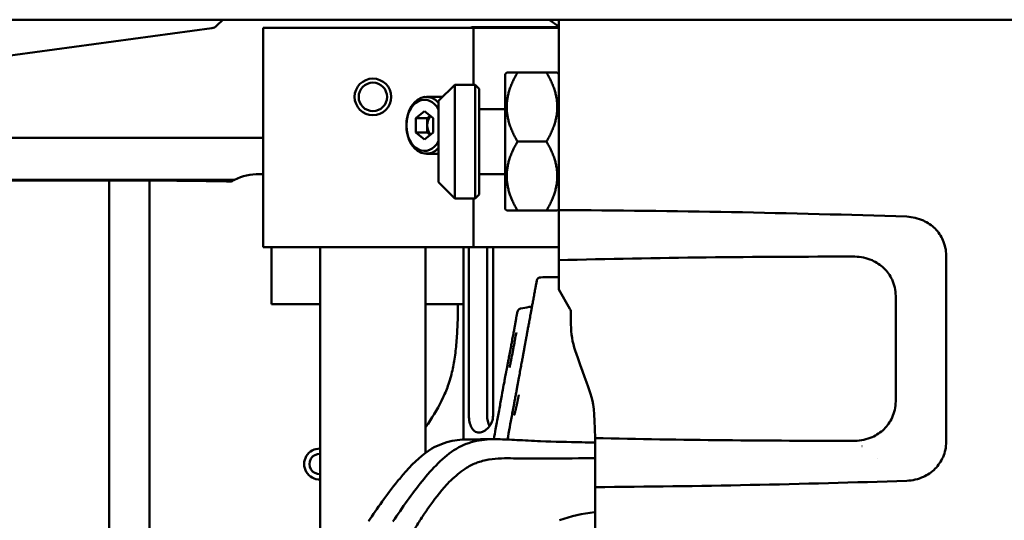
# Model space of a CAD drawing. Header units: millimetres. Extents: x 0 to 4686, y -120 to 1682.
# Tile 150 of 256: x 584 to 705, y 1425 to 1487. Entities that reach past the tile are written whole.
import ezdxf

# ---------------------------------------------------------------- set-up
doc = ezdxf.new("R2010")
doc.units = ezdxf.units.MM
doc.header["$LTSCALE"] = 2
doc.layers.add('Sichtbar (ISO)', color=7, linetype='Continuous', lineweight=50)

msp = doc.modelspace()

# ---------------------------------------------------------------- linework, layer by layer
at = {"layer": 'Sichtbar (ISO)'}
for p, q in [((355.1713, 1486.6471), (590.1713, 1486.6471)), ((602.9738, 1486.6471), (590.1713, 1486.6471)), ((609.1906, 1486.6471), (602.9738, 1486.6471)), ((608.4144, 1485.8827), (609.1906, 1486.6471)), ((647.6713, 1486.6471), (609.1906, 1486.6471)), ((649.4024, 1486.6471), (647.6713, 1486.6471)), ((650.5713, 1486.6471), (649.4024, 1486.6471)), ((649.4024, 1486.6471), (650.5713, 1485.8203)), ((710.0713, 1486.6471), (650.5713, 1486.6471)), ((650.5713, 1463.2039), (650.5713, 1486.6471)), ((569.7784, 1480.4471), (607.8347, 1485.5991)), ((614.1713, 1485.6471), (618.1713, 1485.6471)), ((614.1713, 1458.6471), (614.1713, 1485.6471)), ((631.9728, 1485.6471), (618.1713, 1485.6471)), ((634.8012, 1485.6471), (631.9728, 1485.6471)), ((638.8997, 1485.6471), (634.8012, 1485.6471)), ((640.0713, 1485.6471), (638.8997, 1485.6471)), ((639.8357, 1485.7396), (639.7433, 1485.6471)), ((639.8357, 1485.7396), (650.5713, 1485.7396)), ((640.0713, 1485.6471), (644.0713, 1485.6471)), ((640.0713, 1478.6471), (640.0713, 1485.6471)), ((650.5713, 1485.6471), (644.0713, 1485.6471)), ((643.9713, 1479.9621), (644.1563, 1480.1471)), ((643.9713, 1479.9621), (643.9713, 1463.3321)), ((644.1563, 1480.1471), (645.4713, 1480.1471)), ((645.4713, 1480.1471), (649.0713, 1480.1471)), ((649.0713, 1480.1471), (650.3862, 1480.1471)), ((650.5713, 1479.9621), (650.3862, 1480.1471)), ((635.7713, 1476.6471), (637.7713, 1478.6471)), ((637.7713, 1478.6471), (637.7713, 1464.6471)), ((640.2713, 1478.6471), (637.7713, 1478.6471)), ((640.2713, 1464.6471), (640.2713, 1478.6471)), ((640.7713, 1478.1471), (640.2713, 1478.6471)), ((640.7713, 1478.1471), (640.7713, 1465.1471)), ((634.2695, 1477.1471), (636.2713, 1477.1471)), ((635.7713, 1466.6471), (635.7713, 1476.6471)), ((634.022, 1475.3792), (632.9614, 1474.5131)), ((635.0827, 1474.5131), (634.022, 1475.3792)), ((643.9713, 1475.6471), (640.7713, 1475.6471)), ((632.9614, 1472.7811), (632.9614, 1474.5131)), ((634.3756, 1474.5131), (632.9614, 1474.5131)), ((634.3756, 1474.5131), (634.7291, 1474.8018)), ((634.3756, 1474.5131), (634.3756, 1473.6471)), ((634.3756, 1473.6471), (634.3756, 1472.7811)), ((635.0827, 1474.5131), (635.0827, 1472.7811)), ((632.9614, 1472.7811), (634.022, 1471.9151)), ((634.3756, 1472.7811), (632.9614, 1472.7811)), ((634.022, 1471.9151), (635.0827, 1472.7811)), ((634.7291, 1472.4924), (634.3756, 1472.7811)), ((614.1713, 1472.0873), (524.4758, 1472.0873)), ((645.4713, 1471.6471), (649.0713, 1471.6471)), ((634.2695, 1470.1471), (635.7713, 1470.1471)), ((613.6712, 1467.6471), (614.1713, 1467.6471)), ((643.9713, 1467.6471), (640.7713, 1467.6471)), ((610.6394, 1466.9564), (524.4758, 1466.9565)), ((550.1563, 1466.8463), (598.7278, 1466.8463)), ((595.1713, 1466.8463), (595.1713, 1420.8291)), ((600.1713, 1420.8291), (600.1713, 1466.8448)), ((635.7713, 1466.6471), (637.7713, 1464.6471)), ((640.7713, 1465.1471), (640.2713, 1464.6471)), ((640.2713, 1464.6471), (637.7713, 1464.6471)), ((640.0713, 1458.6471), (640.0713, 1464.6471)), ((643.9713, 1463.3321), (644.1563, 1463.1471)), ((645.4713, 1463.1471), (644.1563, 1463.1471)), ((645.4713, 1463.1471), (649.0713, 1463.1471)), ((650.3862, 1463.1471), (649.0713, 1463.1471)), ((650.5713, 1463.3321), (650.3862, 1463.1471)), ((618.1713, 1458.6471), (614.1713, 1458.6471)), ((615.1713, 1451.6471), (615.1713, 1458.6471)), ((631.9728, 1458.6471), (618.1713, 1458.6471)), ((621.1713, 1458.6471), (621.1713, 1398.4761)), ((631.9728, 1458.6471), (634.8012, 1458.6471)), ((634.1713, 1458.6471), (634.1713, 1433.3297)), ((634.8012, 1458.6471), (638.8997, 1458.6471)), ((638.8357, 1434.9654), (638.8357, 1458.6471)), ((638.8997, 1458.6471), (640.0713, 1458.6471)), ((639.5011, 1458.6471), (639.5011, 1437.9396)), ((644.0713, 1458.6471), (640.0713, 1458.6471)), ((641.7295, 1437.9396), (641.7295, 1458.6471)), ((642.4709, 1437.9396), (642.4709, 1458.6471)), ((650.5713, 1458.6471), (644.0713, 1458.6471)), ((650.5713, 1457.0523), (650.5713, 1453.4273)), ((698.2944, 1434.67), (698.2944, 1457.6242)), ((647.7762, 1454.0725), (647.8607, 1454.5233)), ((651.9373, 1451.0613), (650.5713, 1453.4273)), ((692.0713, 1439.6472), (692.0713, 1452.6471)), ((619.1713, 1451.6471), (615.1713, 1451.6471)), ((619.1713, 1451.6471), (621.1713, 1451.6471)), ((634.1713, 1451.6471), (638.8357, 1451.6471)), ((652.0713, 1449.1168), (652.0713, 1450.5613)), ((642.0916, 1432.514), (642.0917, 1432.5141)), ((643.8203, 1432.6523), (643.8203, 1432.6523)), ((689.8454, 1432.6471), (689.8476, 1432.6471)), ((638.8357, 1431.2381), (638.8357, 1431.2398))]:
    msp.add_line(p, q, dxfattribs=at)
for radius in [2.25, 1.75]:
    msp.add_circle((627.6713, 1477.1471), radius, dxfattribs=at)
for centre, radius, start, end in [((648.2676, 1453.9804), 0.5, 169.379028, 174.948103), ((651.0713, 1450.5613), 1, 0, 30), ((662.0713, 1449.1168), 10, 180, 198.666884), ((621.1063, 1431.9521), 1.9, 88.039499, 271.960501), ((621.1063, 1431.9521), 1.25, 87.019275, 272.980725)]:
    msp.add_arc(centre, radius, start, end, dxfattribs=at)
for centre, major_axis, ratio, start_param, end_param in [((607.6964, 1486.5898), (1.0154, 0), 0.98480775, 4.84899709, 5.49779044), ((634.2695, 1473.6471), (0, -3.5), 0.70710678, 2.48956345, 6.93521451), ((634.022, 1473.6471), (0, -3.15), 0.70710678, 2.23835701, 7.18642095), ((635.4362, 1473.6471), (0, -1.5), 0.70710678, 3.8489533, 4.71238898), ((635.4362, 1473.6471), (0, -1.5), 0.70710678, 4.71238898, 5.57582467), ((613.6712, 1460.6471), (4.9498, -4.9497), 0.99999953, 2.35619442, 2.8041435), ((597.0993, 1466.4172), (17.672, 0.0396), 0.02417597, 0.73464931, 1.478465), ((613.6714, 1460.6471), (4.9499, -4.9498), 0.99996285, 2.80415845, 2.87300272), ((645.738, 1449.3536), (-0.4916, 0.0911), 0.96089277, 6.25344247, 6.28318526), ((644.4536, 1442.5552), (-0.4916, 0.0915), 0.96109765, 6.25493204, 6.28318211), ((643.2144, 1437.9396), (0, 2.1), 0.70710678, 1.57079633, 2.24212411), ((643.2859, 1436.165), (-0.4914, 0.0921), 0.23037983, 6.28304266, 6.28319402)]:
    msp.add_ellipse(centre, major_axis=major_axis, ratio=ratio, start_param=start_param, end_param=end_param, dxfattribs=at)
for points in [[(645.4713, 1480.1471), (643.0175, 1475.8971), (645.4713, 1471.6471)], [(649.0713, 1471.6471), (651.525, 1475.8971), (649.0713, 1480.1471)], [(645.4713, 1471.6471), (643.0175, 1467.3971), (645.4713, 1463.1471)], [(649.0713, 1463.1471), (651.525, 1467.3971), (649.0713, 1471.6471)]]:
    msp.add_rational_spline(points, [1, 1.15470053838, 1], degree=2, dxfattribs=at)
for points, knots in [([(650.5713, 1463.2039), (657.6615, 1463.1779), (664.7552, 1463.0963), (679.0383, 1462.8288), (686.2353, 1462.6413), (693.4266, 1462.4034)], [0.00001063, 0.00001063, 0.00001063, 0.00001063, 2.12838724, 2.12838724, 4.28833419, 4.28833419, 4.28833419, 4.28833419]), ([(650.5713, 1463.2039), (650.5713, 1462.1799), (650.5713, 1461.152), (650.5713, 1459.1042), (650.5713, 1458.076), (650.5713, 1457.0523)], [0, 0, 0, 0, 0.355119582, 0.355119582, 0.710124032, 0.710124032, 0.710124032, 0.710124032]), ([(693.4266, 1462.4034), (694.1325, 1462.3738), (694.8357, 1462.21), (696.0121, 1461.6776), (696.5075, 1461.3467), (697.3305, 1460.5218), (697.6562, 1460.0368), (698.0165, 1459.212), (698.1158, 1458.9033), (698.2513, 1458.271), (698.2872, 1457.9479), (698.292, 1457.6242)], [0.000172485, 0.000172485, 0.000172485, 0.000172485, 0.212250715, 0.212250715, 0.388296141, 0.388296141, 0.561087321, 0.561087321, 0.657733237, 0.657733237, 0.754636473, 0.754636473, 0.754636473, 0.754636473]), ([(687.0413, 1457.4845), (680.9333, 1457.4896), (674.8236, 1457.4562), (662.6677, 1457.3123), (656.6182, 1457.2025), (650.5713, 1457.0523)], [0.00023978, 0.00023978, 0.00023978, 0.00023978, 1.83325707, 1.83325707, 3.64850319, 3.64850319, 3.64850319, 3.64850319]), ([(692.0692, 1452.6472), (692.0631, 1452.9915), (692.0228, 1453.3353), (691.8717, 1454.0072), (691.761, 1454.3352), (691.3744, 1455.1766), (691.038, 1455.6602), (690.197, 1456.4755), (689.6947, 1456.8004), (688.8231, 1457.1781), (688.4769, 1457.2879), (687.7683, 1457.4381), (687.4048, 1457.4782), (687.0413, 1457.4845)], [0.000221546, 0.000221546, 0.000221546, 0.000221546, 0.103549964, 0.103549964, 0.206846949, 0.206846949, 0.381374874, 0.381374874, 0.558286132, 0.558286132, 0.666661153, 0.666661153, 0.77583046, 0.77583046, 0.77583046, 0.77583046]), ([(647.8607, 1454.5233), (647.861, 1454.5233), (647.8566, 1454.4986), (647.8477, 1454.4493), (647.8355, 1454.3818), (647.8146, 1454.268), (647.7852, 1454.1088), (647.7712, 1454.0329), (647.7553, 1453.9468), (647.7374, 1453.8506)], [0, 0, 0, 0, 0.33080401, 0.33080401, 0.33080401, 0.78407634, 0.78407634, 0.78407634, 1, 1, 1, 1]), ([(647.7696, 1454.0244), (647.7699, 1454.0261), (647.805, 1454.2156), (647.8485, 1454.4525), (647.861, 1454.5233), (647.8607, 1454.5233)], [0.139528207, 0.139528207, 0.139528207, 0.139528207, 0.143954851, 0.633472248, 1, 1, 1, 1]), ([(647.8607, 1454.5233), (647.88, 1454.6266), (647.9397, 1454.7371), (648.029, 1454.8127), (648.1182, 1454.8884), (648.2372, 1454.9291), (648.3425, 1454.9311)], [0, 0, 0, 0, 0.5, 0.5, 0.5, 1, 1, 1, 1]), ([(647.7374, 1453.8506), (647.7239, 1453.7777), (647.7104, 1453.7049), (647.6969, 1453.6321), (647.6588, 1453.426), (647.6206, 1453.2199), (647.5824, 1453.0139), (647.5436, 1452.8046), (647.5049, 1452.5953), (647.4661, 1452.3859), (647.4303, 1452.1927), (647.3946, 1451.9995), (647.3588, 1451.8062), (647.3264, 1451.6316), (647.2941, 1451.4569), (647.2618, 1451.2821), (647.2329, 1451.126), (647.204, 1450.9697), (647.175, 1450.8134), (647.1492, 1450.6737), (647.1233, 1450.534), (647.0975, 1450.3941), (647.0742, 1450.2681), (647.0508, 1450.142), (647.0275, 1450.0158), (647.0062, 1449.9007), (646.9849, 1449.7856), (646.9636, 1449.6702), (646.944, 1449.5641), (646.9244, 1449.4578), (646.9047, 1449.3514), (646.8866, 1449.2535), (646.8685, 1449.1554), (646.8503, 1449.0571), (646.8336, 1448.9664), (646.8168, 1448.8754), (646.7999, 1448.7841), (646.7844, 1448.7), (646.7688, 1448.6155), (646.7531, 1448.5308), (646.7387, 1448.4527), (646.7243, 1448.3744), (646.7098, 1448.2958), (646.6964, 1448.2234), (646.683, 1448.1508), (646.6696, 1448.0781), (646.6573, 1448.0113), (646.645, 1447.9444), (646.6326, 1447.8772), (646.6212, 1447.8156), (646.6098, 1447.7538), (646.5984, 1447.6915), (646.5878, 1447.6345), (646.5773, 1447.577), (646.5666, 1447.519), (646.557, 1447.4671), (646.5474, 1447.4148), (646.5377, 1447.362), (646.5288, 1447.3136), (646.5198, 1447.2647), (646.5107, 1447.2154), (646.5021, 1447.1685), (646.4934, 1447.1213), (646.4846, 1447.0738), (646.476, 1447.0268), (646.4673, 1446.9795), (646.4586, 1446.9318), (646.4497, 1446.8839), (646.4409, 1446.8355), (646.4319, 1446.7868), (646.4231, 1446.7386), (646.4141, 1446.6899), (646.4051, 1446.6408), (646.396, 1446.5912), (646.3868, 1446.541), (646.3773, 1446.4894), (646.368, 1446.4382), (646.3583, 1446.3855), (646.3485, 1446.3318), (646.3386, 1446.2779), (646.3285, 1446.2229), (646.3181, 1446.166), (646.3077, 1446.1093), (646.297, 1446.0506), (646.2858, 1445.9897), (646.2746, 1445.9284), (646.2629, 1445.8647), (646.2507, 1445.7977), (646.2385, 1445.7309), (646.2257, 1445.6609), (646.2121, 1445.5869), (646.1986, 1445.5131), (646.1844, 1445.4353), (646.1694, 1445.3536), (646.1687, 1445.35), (646.1681, 1445.3463), (646.1674, 1445.3427), (646.153, 1445.264), (646.1379, 1445.1817), (646.1222, 1445.0962), (646.1058, 1445.0066), (646.0887, 1444.9136), (646.071, 1444.8168), (646.0532, 1444.7202), (646.0348, 1444.62), (646.0157, 1444.5161), (645.9967, 1444.4122), (645.9769, 1444.3048), (645.9565, 1444.1938), (645.9361, 1444.0828), (645.915, 1443.9682), (645.8933, 1443.8503), (645.8717, 1443.7328), (645.8494, 1443.6119), (645.8267, 1443.4882), (645.8039, 1443.3645), (645.7806, 1443.2381), (645.7566, 1443.1082), (645.7345, 1442.988), (645.7118, 1442.8648), (645.6888, 1442.7401), (645.666, 1442.6166), (645.643, 1442.4917), (645.6194, 1442.3638), (645.5936, 1442.2243), (645.5672, 1442.0813), (645.5407, 1441.9374), (645.5139, 1441.7925), (645.4869, 1441.6466), (645.4597, 1441.4994), (645.43, 1441.3388), (645.4, 1441.1765), (645.3698, 1441.0131), (645.3355, 1440.8282), (645.301, 1440.6418), (645.2663, 1440.4542), (645.2306, 1440.2617), (645.1947, 1440.0678), (645.1586, 1439.8732), (645.1251, 1439.693), (645.0916, 1439.512), (645.0578, 1439.3304), (645.0297, 1439.1789), (645.0015, 1439.0269), (644.9733, 1438.8751), (644.971, 1438.8629), (644.9687, 1438.8507), (644.9665, 1438.8386), (644.9378, 1438.684), (644.9091, 1438.5296), (644.88, 1438.3734), (644.8571, 1438.2497), (644.8338, 1438.1248), (644.8112, 1438.0031)], [0, 0, 0, 0, 0.0213848, 0.0213848, 0.0213848, 0.0818914, 0.0818914, 0.0818914, 0.14337665, 0.14337665, 0.14337665, 0.20012635, 0.20012635, 0.20012635, 0.25140098, 0.25140098, 0.25140098, 0.29721327, 0.29721327, 0.29721327, 0.33814028, 0.33814028, 0.33814028, 0.37498712, 0.37498712, 0.37498712, 0.4085592, 0.4085592, 0.4085592, 0.43944414, 0.43944414, 0.43944414, 0.46785736, 0.46785736, 0.46785736, 0.49408242, 0.49408242, 0.49408242, 0.51826028, 0.51826028, 0.51826028, 0.540537, 0.540537, 0.540537, 0.56107051, 0.56107051, 0.56107051, 0.57992786, 0.57992786, 0.57992786, 0.59722174, 0.59722174, 0.59722174, 0.61303833, 0.61303833, 0.61303833, 0.62716995, 0.62716995, 0.62716995, 0.64012652, 0.64012652, 0.64012652, 0.65243517, 0.65243517, 0.65243517, 0.66459981, 0.66459981, 0.66459981, 0.67685847, 0.67685847, 0.67685847, 0.68899911, 0.68899911, 0.68899911, 0.70127386, 0.70127386, 0.70127386, 0.71344076, 0.71344076, 0.71344076, 0.72562705, 0.72562705, 0.72562705, 0.73779282, 0.73779282, 0.73779282, 0.75002752, 0.75002752, 0.75002752, 0.76223032, 0.76223032, 0.76223032, 0.77439845, 0.77439845, 0.77439845, 0.77493941, 0.77493941, 0.77493941, 0.78660213, 0.78660213, 0.78660213, 0.79882175, 0.79882175, 0.79882175, 0.81102172, 0.81102172, 0.81102172, 0.82322391, 0.82322391, 0.82322391, 0.83543475, 0.83543475, 0.83543475, 0.84760984, 0.84760984, 0.84760984, 0.85978649, 0.85978649, 0.85978649, 0.87105375, 0.87105375, 0.87105375, 0.88221165, 0.88221165, 0.88221165, 0.89437828, 0.89437828, 0.89437828, 0.90663819, 0.90663819, 0.90663819, 0.92001827, 0.92001827, 0.92001827, 0.93516291, 0.93516291, 0.93516291, 0.95071258, 0.95071258, 0.95071258, 0.96511059, 0.96511059, 0.96511059, 0.97712049, 0.97712049, 0.97712049, 0.97808311, 0.97808311, 0.97808311, 0.99031551, 0.99031551, 0.99031551, 1, 1, 1, 1]), ([(634.1713, 1436.4753), (634.2704, 1436.6207), (634.3687, 1436.7666), (634.466, 1436.9131), (635.1585, 1437.9555), (635.804, 1439.0318), (636.3316, 1440.1655), (636.5797, 1440.6988), (636.8018, 1441.2447), (636.9921, 1441.8011), (637.104, 1442.1281), (637.2049, 1442.4588), (637.2951, 1442.7923), (637.4582, 1443.3955), (637.5865, 1444.0081), (637.689, 1444.6247), (637.7993, 1445.2874), (637.8799, 1445.9545), (637.9416, 1446.6233), (638.0079, 1447.3433), (638.0523, 1448.0651), (638.0837, 1448.7874), (638.1181, 1449.5782), (638.1369, 1450.3695), (638.1491, 1451.1608), (638.1516, 1451.3229), (638.1539, 1451.485), (638.1558, 1451.6471)], [0.692909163, 0.692909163, 0.692909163, 0.692909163, 0.701280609, 0.701280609, 0.701280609, 0.760813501, 0.760813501, 0.760813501, 0.788814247, 0.788814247, 0.788814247, 0.805271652, 0.805271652, 0.805271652, 0.835038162, 0.835038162, 0.835038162, 0.867032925, 0.867032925, 0.867032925, 0.901472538, 0.901472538, 0.901472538, 0.939174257, 0.939174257, 0.939174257, 0.94689681, 0.94689681, 0.94689681, 0.94689681]), ([(645.4778, 1450.6984), (645.4911, 1450.7603), (645.5175, 1450.8225), (645.5543, 1450.8762), (645.5912, 1450.9299), (645.6378, 1450.9755), (645.6922, 1451.0113), (645.7466, 1451.047), (645.8093, 1451.0721), (645.8714, 1451.0842)], [0, 0, 0, 0, 0.33333333, 0.33333333, 0.33333333, 0.66666667, 0.66666667, 0.66666667, 1, 1, 1, 1]), ([(645.8714, 1451.0842), (646.2149, 1451.1509), (646.5583, 1451.2175), (647.0264, 1451.3084), (647.151, 1451.3326), (647.2756, 1451.3568)], [-0.209923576, -0.209923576, -0.209923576, -0.209923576, -0.104962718, -0.104962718, -0.066884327, -0.066884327, -0.066884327, -0.066884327]), ([(643.9647, 1442.66), (643.9652, 1442.6625), (643.9656, 1442.665), (643.9661, 1442.6675), (643.9777, 1442.7296), (643.9895, 1442.7915), (644.0014, 1442.8533), (644.0136, 1442.9168), (644.026, 1442.9801), (644.0385, 1443.0434), (644.051, 1443.1069), (644.0635, 1443.1703), (644.076, 1443.2337), (644.0813, 1443.2604), (644.0865, 1443.287), (644.0918, 1443.3137), (644.0992, 1443.3516), (644.1067, 1443.3896), (644.1141, 1443.4275), (644.1273, 1443.4953), (644.1405, 1443.5631), (644.1535, 1443.631), (644.1676, 1443.704), (644.1816, 1443.777), (644.1956, 1443.85), (644.2108, 1443.93), (644.2261, 1444.01), (644.2413, 1444.09), (644.2578, 1444.1773), (644.2744, 1444.2646), (644.2909, 1444.352), (644.2955, 1444.3765), (644.3002, 1444.401), (644.3048, 1444.4254), (644.318, 1444.4954), (644.3313, 1444.5654), (644.3445, 1444.6353), (644.3638, 1444.7372), (644.3832, 1444.8392), (644.4025, 1444.9411), (644.4234, 1445.0513), (644.4443, 1445.1616), (644.4652, 1445.2719), (644.4878, 1445.3911), (644.5104, 1445.5103), (644.5329, 1445.6295), (644.5574, 1445.7585), (644.5818, 1445.8874), (644.6061, 1446.0164), (644.6328, 1446.1575), (644.6595, 1446.2987), (644.6861, 1446.4399), (644.6965, 1446.4951), (644.7069, 1446.5503), (644.7173, 1446.6055), (644.7345, 1446.6971), (644.7517, 1446.7887), (644.7689, 1446.8804), (644.7949, 1447.019), (644.8209, 1447.1576), (644.8469, 1447.2963), (644.8697, 1447.4186), (644.8926, 1447.5409), (644.9154, 1447.6632), (644.9356, 1447.7711), (644.9557, 1447.8791), (644.9758, 1447.987), (644.9938, 1448.0837), (645.0118, 1448.1803), (645.0298, 1448.277), (645.046, 1448.3638), (645.0621, 1448.4507), (645.0782, 1448.5375), (645.0928, 1448.6159), (645.1074, 1448.6943), (645.1219, 1448.7728), (645.1232, 1448.7794), (645.1244, 1448.7861), (645.1257, 1448.7928), (645.1376, 1448.8572), (645.1496, 1448.9216), (645.1615, 1448.986), (645.1735, 1449.0503), (645.1854, 1449.1146), (645.1973, 1449.1789), (645.208, 1449.2367), (645.2187, 1449.2944), (645.2294, 1449.3522), (645.236, 1449.3877), (645.2426, 1449.4232), (645.2492, 1449.4587)], [0, 0, 0, 0, 0.00110009, 0.00110009, 0.00110009, 0.02837334, 0.02837334, 0.02837334, 0.05637989, 0.05637989, 0.05637989, 0.0845048, 0.0845048, 0.0845048, 0.09635533, 0.09635533, 0.09635533, 0.11320088, 0.11320088, 0.11320088, 0.14327594, 0.14327594, 0.14327594, 0.17559859, 0.17559859, 0.17559859, 0.21096899, 0.21096899, 0.21096899, 0.24952864, 0.24952864, 0.24952864, 0.26032905, 0.26032905, 0.26032905, 0.29119469, 0.29119469, 0.29119469, 0.33615198, 0.33615198, 0.33615198, 0.38478891, 0.38478891, 0.38478891, 0.43735179, 0.43735179, 0.43735179, 0.49420212, 0.49420212, 0.49420212, 0.55642958, 0.55642958, 0.55642958, 0.58077148, 0.58077148, 0.58077148, 0.6211413, 0.6211413, 0.6211413, 0.68223573, 0.68223573, 0.68223573, 0.73614458, 0.73614458, 0.73614458, 0.78370598, 0.78370598, 0.78370598, 0.82633263, 0.82633263, 0.82633263, 0.8646076, 0.8646076, 0.8646076, 0.89919256, 0.89919256, 0.89919256, 0.90213308, 0.90213308, 0.90213308, 0.93053076, 0.93053076, 0.93053076, 0.95888637, 0.95888637, 0.95888637, 0.98434916, 0.98434916, 0.98434916, 1, 1, 1, 1]), ([(645.2464, 1449.4447), (645.2822, 1449.6379), (645.308, 1449.7858), (645.3308, 1449.9311), (645.3356, 1449.968), (645.3372, 1449.9828), (645.3373, 1449.9842), (645.3373, 1449.9842)], [0, 0, 0, 0, 0.215389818, 0.215389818, 0.328303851, 0.328303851, 0.349517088, 0.349517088, 0.349517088, 0.349517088]), ([(645.2464, 1449.4447), (645.2822, 1449.6379), (645.308, 1449.7858), (645.3282, 1449.9143), (645.3321, 1449.9416), (645.3345, 1449.9602)], [0, 0, 0, 0, 0.215393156, 0.215393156, 0.290555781, 0.290555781, 0.290555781, 0.290555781]), ([(645.3468, 1448.1552), (645.3465, 1448.1536), (645.3462, 1448.1519), (645.3459, 1448.1502), (645.3092, 1447.9543), (645.2591, 1447.723), (645.2149, 1447.4981), (645.2073, 1447.4593), (645.1998, 1447.4207), (645.1926, 1447.3825), (645.1438, 1447.1224), (645.1074, 1446.8801), (645.0692, 1446.6777), (645.0691, 1446.6777), (645.0691, 1446.6777), (645.0691, 1446.6776)], [0.0767840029, 0.0767840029, 0.0767840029, 0.0767840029, 0.0769230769, 0.0769230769, 0.0769230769, 0.0933264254, 0.0933264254, 0.0933264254, 0.0961538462, 0.0961538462, 0.0961538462, 0.1153846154, 0.1153846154, 0.1153846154, 0.1153889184, 0.1153889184, 0.1153889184, 0.1153889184]), ([(645.0691, 1446.6776), (645.0661, 1446.6616), (645.0631, 1446.6459), (645.06, 1446.6304), (645.0246, 1446.4498), (644.9883, 1446.3004), (644.9602, 1446.1522), (644.9404, 1446.048), (644.9247, 1445.9444), (644.9072, 1445.8375), (644.8976, 1445.7791), (644.8875, 1445.7198), (644.876, 1445.659), (644.8432, 1445.4865), (644.7987, 1445.3015), (644.7643, 1445.1208), (644.7635, 1445.1164), (644.7626, 1445.1119), (644.7618, 1445.1074), (644.7288, 1444.9315), (644.7051, 1444.7602), (644.6772, 1444.6145), (644.6646, 1444.5485), (644.6511, 1444.4879), (644.638, 1444.4304), (644.6213, 1444.3575), (644.6052, 1444.2895), (644.592, 1444.222), (644.5684, 1444.101), (644.5542, 1443.9813), (644.526, 1443.8397), (644.5257, 1443.8383), (644.5254, 1443.8368), (644.5252, 1443.8353)], [0.115388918, 0.115388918, 0.115388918, 0.115388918, 0.11690934, 0.11690934, 0.11690934, 0.134615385, 0.134615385, 0.134615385, 0.147058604, 0.147058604, 0.147058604, 0.153846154, 0.153846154, 0.153846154, 0.173076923, 0.173076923, 0.173076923, 0.173554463, 0.173554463, 0.173554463, 0.192307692, 0.192307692, 0.192307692, 0.200795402, 0.200795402, 0.200795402, 0.211538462, 0.211538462, 0.211538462, 0.230769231, 0.230769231, 0.230769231, 0.23096863, 0.23096863, 0.23096863, 0.23096863]), ([(652.5973, 1445.9162), (653.4365, 1443.4321), (654.1909, 1441.5107), (654.8557, 1439.4796), (654.9908, 1438.5105), (655.0413, 1435.1382)], [-1.85033844, -1.85033844, -1.85033844, -1.85033844, -1.01179549, -1.01179549, -0.00000267, -0.00000267, -0.00000267, -0.00000267]), ([(642.7944, 1436.2571), (642.8955, 1436.7965), (642.9993, 1437.363), (643.2036, 1438.4871), (643.3067, 1439.0585), (643.4996, 1440.1269), (643.591, 1440.6344), (643.745, 1441.4828), (643.8112, 1441.8437), (643.9059, 1442.3493), (643.9399, 1442.528), (643.962, 1442.6467)], [0, 0, 0, 0, 0.169187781, 0.169187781, 0.34376454, 0.34376454, 0.521581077, 0.521581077, 0.690326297, 0.690326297, 0.823548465, 0.823548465, 0.823548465, 0.823548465]), ([(645.0796, 1437.9512), (645.0914, 1437.9923), (645.103, 1438.0334), (645.1143, 1438.0744), (645.1257, 1438.1159), (645.137, 1438.1574), (645.148, 1438.1988), (645.1592, 1438.2407), (645.1701, 1438.2826), (645.1809, 1438.3245), (645.1919, 1438.3668), (645.2027, 1438.4093), (645.2133, 1438.4514), (645.224, 1438.4939), (645.2345, 1438.5361), (645.245, 1438.5797), (645.2557, 1438.6236), (645.2665, 1438.6689), (645.2769, 1438.7129), (645.2822, 1438.7351), (645.2874, 1438.7571), (645.2925, 1438.7789), (645.2976, 1438.8006), (645.3026, 1438.822), (645.3076, 1438.8435), (645.3178, 1438.8874), (645.3279, 1438.9314), (645.3379, 1438.9752), (645.348, 1439.0197), (645.358, 1439.0638), (645.3678, 1439.1077), (645.3778, 1439.1525), (645.3877, 1439.197), (645.3974, 1439.2411), (645.4073, 1439.2862), (645.4171, 1439.3309), (645.4267, 1439.3752), (645.4365, 1439.4206), (645.4462, 1439.4656), (645.4556, 1439.5099), (645.4603, 1439.5317), (645.4649, 1439.5534), (645.4694, 1439.5749), (645.4745, 1439.5985), (645.4794, 1439.622), (645.4843, 1439.6453), (645.4939, 1439.6913), (645.5034, 1439.7366), (645.5126, 1439.7812), (645.5221, 1439.8273), (645.5314, 1439.8728), (645.5405, 1439.9176), (645.5499, 1439.9639), (645.5591, 1440.0095), (645.5681, 1440.0544), (645.5774, 1440.1008), (645.5865, 1440.1464), (645.5954, 1440.1916), (645.6006, 1440.2181), (645.6058, 1440.2444), (645.6109, 1440.2706), (645.6148, 1440.2901), (645.6186, 1440.3096), (645.6223, 1440.329), (645.6314, 1440.3754), (645.6403, 1440.4212), (645.649, 1440.4665)], [0.0000026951, 0.0000026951, 0.0000026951, 0.0000026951, 0.0042529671, 0.0042529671, 0.0042529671, 0.0085644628, 0.0085644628, 0.0085644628, 0.0129300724, 0.0129300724, 0.0129300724, 0.0173445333, 0.0173445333, 0.0173445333, 0.0218018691, 0.0218018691, 0.0218018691, 0.0262954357, 0.0262954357, 0.0262954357, 0.0285714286, 0.0285714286, 0.0285714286, 0.0308222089, 0.0308222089, 0.0308222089, 0.0354079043, 0.0354079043, 0.0354079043, 0.0400697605, 0.0400697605, 0.0400697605, 0.0448236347, 0.0448236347, 0.0448236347, 0.0496882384, 0.0496882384, 0.0496882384, 0.054686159, 0.054686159, 0.054686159, 0.0571428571, 0.0571428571, 0.0571428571, 0.0598450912, 0.0598450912, 0.0598450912, 0.0651842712, 0.0651842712, 0.0651842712, 0.0707045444, 0.0707045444, 0.0707045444, 0.0764020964, 0.0764020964, 0.0764020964, 0.0822685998, 0.0822685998, 0.0822685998, 0.0857142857, 0.0857142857, 0.0857142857, 0.0882909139, 0.0882909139, 0.0882909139, 0.0944649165, 0.0944649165, 0.0944649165, 0.0944649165]), ([(687.0419, 1434.8098), (687.409, 1434.816), (687.7762, 1434.857), (688.4917, 1435.0102), (688.841, 1435.1222), (689.7142, 1435.505), (690.2158, 1435.8325), (691.0542, 1436.6542), (691.3884, 1437.1405), (691.7688, 1437.9807), (691.8767, 1438.3048), (692.0239, 1438.9682), (692.0631, 1439.3074), (692.0692, 1439.6471)], [0.000220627, 0.000220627, 0.000220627, 0.000220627, 0.110438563, 0.110438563, 0.219827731, 0.219827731, 0.396632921, 0.396632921, 0.57083848, 0.57083848, 0.672416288, 0.672416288, 0.774019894, 0.774019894, 0.774019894, 0.774019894]), ([(642.4709, 1437.9396), (642.4709, 1437.6738), (642.4196, 1437.3917), (642.2202, 1436.8749), (642.0729, 1436.6401), (641.7493, 1436.2693), (641.5507, 1436.108), (641.1396, 1435.8931), (640.9274, 1435.8396), (640.5516, 1435.8396), (640.3648, 1435.8931), (640.045, 1436.108), (639.9114, 1436.2693), (639.7107, 1436.6401), (639.6299, 1436.8749), (639.5255, 1437.3917), (639.5011, 1437.6738), (639.5011, 1437.9396)], [-1.275616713, -1.275616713, -1.275616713, -1.275616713, -1.19587446, -1.19587446, -1.116132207, -1.116132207, -1.036422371, -1.036422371, -0.956712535, -0.956712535, -0.877002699, -0.877002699, -0.797292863, -0.797292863, -0.71755061, -0.71755061, -0.637808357, -0.637808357, -0.637808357, -0.637808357]), ([(639.5271, 1434.9847), (639.2425, 1434.9846), (638.9574, 1434.9753), (638.2632, 1434.9256), (637.8534, 1434.8734), (637.4471, 1434.7928)], [0.070087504, 0.070087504, 0.070087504, 0.070087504, 0.181579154, 0.181579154, 0.342274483, 0.342274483, 0.342274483, 0.342274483]), ([(643.0706, 1435.0074), (642.1892, 1435.029), (641.3006, 1434.9758), (640.0052, 1434.7058), (639.5826, 1434.5859), (638.7509, 1434.2706), (638.3437, 1434.0758), (637.9507, 1433.8387)], [-0.683077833, -0.683077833, -0.683077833, -0.683077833, -0.338846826, -0.338846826, -0.169711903, -0.169711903, -0.000058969, -0.000058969, -0.000058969, -0.000058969]), ([(639.5271, 1434.9847), (639.9779, 1434.9849), (640.4454, 1434.9887), (641.4509, 1435.0007), (642.009, 1435.011), (642.6866, 1435.0119)], [0, 0, 0, 0, 0.234345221, 0.234345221, 0.473430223, 0.473430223, 0.473430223, 0.473430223]), ([(645.395, 1434.9083), (644.9953, 1434.9299), (644.5955, 1434.9505), (643.8208, 1434.9845), (643.4459, 1434.9982), (643.0706, 1435.0074)], [0.000001, 0.000001, 0.000001, 0.000001, 0.156230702, 0.156230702, 0.302814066, 0.302814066, 0.302814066, 0.302814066]), ([(648.317, 1434.7645), (647.8178, 1434.7816), (647.3178, 1434.8052), (646.3425, 1434.8559), (645.8688, 1434.8828), (645.395, 1434.9083)], [0.000001, 0.000001, 0.000001, 0.000001, 0.195205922, 0.195205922, 0.380276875, 0.380276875, 0.380276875, 0.380276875]), ([(655.0413, 1435.1382), (655.0482, 1434.6735), (655.0531, 1434.1936), (655.0605, 1433.2453), (655.063, 1432.7485), (655.0688, 1431.239), (655.0701, 1430.1579), (655.0707, 1429.1141)], [0.000000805, 0.000000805, 0.000000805, 0.000000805, 0.162779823, 0.162779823, 0.332926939, 0.332926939, 0.692972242, 0.692972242, 0.692972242, 0.692972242]), ([(655.0413, 1435.1382), (660.3499, 1435.0237), (665.6603, 1434.9399), (676.3266, 1434.8303), (681.6848, 1434.805), (687.0419, 1434.8098)], [-3.20138945, -3.20138945, -3.20138945, -3.20138945, -1.60788636, -1.60788636, -0.00023102, -0.00023102, -0.00023102, -0.00023102]), ([(634.9515, 1433.8493), (633.8241, 1433.1773), (632.7829, 1432.2176), (631.3914, 1430.6569), (631.0515, 1430.2525), (629.3484, 1428.1534), (628.1973, 1426.4835), (627.1384, 1424.9055)], [-1.2355886, -1.2355886, -1.2355886, -1.2355886, -0.77951852, -0.77951852, -0.6280428, -0.6280428, -0.00003534, -0.00003534, -0.00003534, -0.00003534]), ([(637.9507, 1433.8387), (637.1516, 1433.3566), (636.4102, 1432.7399), (635.0153, 1431.364), (634.3649, 1430.609), (633.1082, 1429.0568), (632.5001, 1428.2573), (631.3032, 1426.5938), (630.7173, 1425.7325), (630.1411, 1424.8681)], [0.00005796, 0.00005796, 0.00005796, 0.00005796, 0.34502394, 0.34502394, 0.68483042, 0.68483042, 1.02350218, 1.02350218, 1.36804094, 1.36804094, 1.36804094, 1.36804094]), ([(637.4471, 1434.7928), (636.9969, 1434.7035), (636.5526, 1434.5794), (635.7187, 1434.2611), (635.3299, 1434.0748), (634.9515, 1433.8493)], [-0.340675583, -0.340675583, -0.340675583, -0.340675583, -0.162561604, -0.162561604, -0.000002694, -0.000002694, -0.000002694, -0.000002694]), ([(655.0485, 1434.5915), (654.5037, 1434.602), (653.9589, 1434.6131), (651.7153, 1434.6619), (650.0179, 1434.7064), (648.317, 1434.7645)], [0.485670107, 0.485670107, 0.485670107, 0.485670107, 0.695972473, 0.695972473, 1.354461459, 1.354461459, 1.354461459, 1.354461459]), ([(698.292, 1434.6701), (698.2848, 1434.0322), (698.1502, 1433.3974), (697.6699, 1432.2807), (697.3465, 1431.7931), (696.4866, 1430.9215), (695.9752, 1430.6025), (694.8505, 1430.0874), (694.1387, 1429.9204), (693.4233, 1429.8906)], [0.000066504, 0.000066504, 0.000066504, 0.000066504, 0.191434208, 0.191434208, 0.364906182, 0.364906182, 0.558917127, 0.558917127, 0.823778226, 0.823778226, 0.823778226, 0.823778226]), ([(636.4615, 1429.067), (636.5992, 1429.2263), (636.7392, 1429.3809), (636.8809, 1429.5309), (637.1494, 1429.8152), (637.4239, 1430.0827), (637.7042, 1430.3355), (637.9785, 1430.5829), (638.2576, 1430.816), (638.5431, 1431.0295), (638.7035, 1431.1494), (638.8658, 1431.2632), (639.0302, 1431.37), (639.4682, 1431.6548), (639.9213, 1431.8899), (640.3928, 1432.0728), (640.4132, 1432.0807), (640.4335, 1432.0885), (640.4539, 1432.0962), (640.9374, 1432.2785), (641.4401, 1432.4062), (641.9405, 1432.4901), (641.9509, 1432.4919), (641.9613, 1432.4936), (641.9717, 1432.4953), (642.4824, 1432.5791), (642.9903, 1432.6176), (643.494, 1432.64), (643.5015, 1432.6404), (643.5091, 1432.6407), (643.5167, 1432.641), (644.0126, 1432.6627), (644.5044, 1432.6686), (644.9967, 1432.6514)], [0.000029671, 0.000029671, 0.000029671, 0.000029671, 0.05758116, 0.05758116, 0.05758116, 0.166666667, 0.166666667, 0.166666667, 0.273399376, 0.273399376, 0.273399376, 0.333333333, 0.333333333, 0.333333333, 0.493108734, 0.493108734, 0.493108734, 0.5, 0.5, 0.5, 0.663274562, 0.663274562, 0.663274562, 0.666666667, 0.666666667, 0.666666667, 0.833333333, 0.833333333, 0.833333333, 0.835834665, 0.835834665, 0.835834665, 0.999990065, 0.999990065, 0.999990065, 0.999990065]), ([(644.9967, 1432.6514), (645.0057, 1432.6492), (645.0142, 1432.6491), (645.0315, 1432.649), (645.0402, 1432.6489), (645.0664, 1432.6487), (645.0839, 1432.6486), (645.1362, 1432.6481), (645.1711, 1432.6478), (645.2758, 1432.6468), (645.3456, 1432.646), (645.555, 1432.6437), (645.6946, 1432.6421), (646.1145, 1432.6374), (646.3944, 1432.6348), (646.6745, 1432.6345)], [0.000059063, 0.000059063, 0.000059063, 0.000059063, 0.003423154, 0.003423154, 0.006846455, 0.006846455, 0.013695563, 0.013695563, 0.027427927, 0.027427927, 0.054897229, 0.054897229, 0.109834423, 0.109834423, 0.22005098, 0.22005098, 0.22005098, 0.22005098]), ([(646.6745, 1432.6345), (648.8005, 1432.6326), (650.8744, 1432.6404), (653.6834, 1432.6613), (654.3736, 1432.6672), (655.0631, 1432.6739)], [0, 0, 0, 0, 0.83418562, 0.83418562, 1.10662411, 1.10662411, 1.10662411, 1.10662411]), ([(632.6138, 1423.6045), (632.8935, 1424.075), (633.1791, 1424.5446), (633.7643, 1425.4697), (634.0629, 1425.924), (634.8741, 1427.1008), (635.6353, 1428.1508), (636.4615, 1429.067)], [0.000204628, 0.000204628, 0.000204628, 0.000204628, 0.18884436, 0.18884436, 0.376163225, 0.376163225, 0.679743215, 0.679743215, 0.679743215, 0.679743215]), ([(693.4233, 1429.8906), (686.9958, 1429.6779), (680.5633, 1429.5057), (667.7803, 1429.2465), (661.4243, 1429.1584), (655.0707, 1429.1141)], [-3.83809073, -3.83809073, -3.83809073, -3.83809073, -1.90731609, -1.90731609, -0.00002842, -0.00002842, -0.00002842, -0.00002842]), ([(655.0707, 1429.1141), (655.0712, 1428.2296), (655.0713, 1426.984), (655.0713, 1425.4761), (655.0713, 1424.5616), (655.0713, 1423.6471)], [0, 0, 0, 0, 0.26534528, 0.26534528, 0.674179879, 0.674179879, 0.674179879, 0.674179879]), ([(655.0713, 1426.0465), (655.0355, 1426.0423), (654.9998, 1426.0381), (653.5051, 1425.8568), (652.0632, 1425.5699), (650.6597, 1425.0264)], [0.555354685, 0.555354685, 0.555354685, 0.555354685, 0.569326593, 0.569326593, 1.140057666, 1.140057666, 1.140057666, 1.140057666])]:
    msp.add_open_spline(points, degree=3, knots=knots, dxfattribs=at)
for points in [[(648.3425, 1454.9311), (649.0854, 1454.9454), (649.8283, 1454.9594), (650.5713, 1454.9731)], [(645.3453, 1450.0821), (645.3601, 1450.1506), (645.3896, 1450.2878), (645.4337, 1450.4932), (645.4631, 1450.63), (645.4778, 1450.6984)], [(645.3453, 1450.0821), (645.3369, 1450.0429), (645.3333, 1450.0014), (645.3347, 1449.9597)], [(643.9349, 1442.5028), (643.927, 1442.4611), (643.9188, 1442.4177), (643.9103, 1442.3725)], [(644.2478, 1434.9658), (644.4342, 1435.9726), (644.6222, 1436.9861), (644.8112, 1438.0031)], [(644.8112, 1438.0031), (644.8112, 1438.0031), (644.8112, 1438.0031), (644.8112, 1438.0031)], [(642.5613, 1435.0116), (642.6389, 1435.4264), (642.7165, 1435.8412), (642.7942, 1436.256)], [(687.9216, 1434.1311), (687.9209, 1434.131), (687.9202, 1434.1309), (687.9195, 1434.1308)]]:
    msp.add_open_spline(points, degree=3, dxfattribs=at)

doc.saveas('drawing.dxf')
